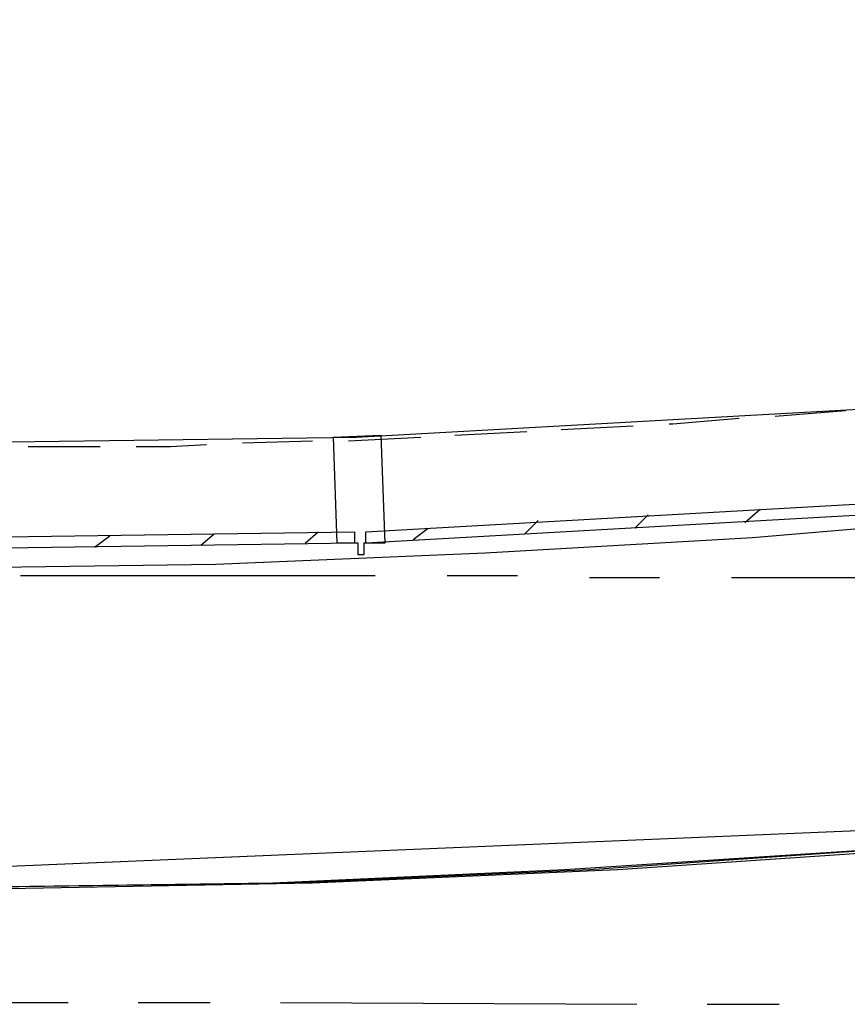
# Model space of a CAD drawing. Header units: feet. Extents: x -79 to 198, y -22 to 181.
# Tile 16 of 256: x 64.87 to 70.69, y 6.74 to 13.66. Entities that reach past the tile are written whole.
import ezdxf

# ---------------------------------------------------------------- set-up
doc = ezdxf.new("R2010")
doc.units = ezdxf.units.FT
doc.layers.add('A-AREA-UNIDAD', color=30, linetype='CONTINUOUS')
doc.layers.add('A-LINEA', color=7, linetype='CONTINUOUS')

msp = doc.modelspace()

# ---------------------------------------------------------------- linework, layer by layer
at = {"layer": 'A-AREA-UNIDAD'}
msp.add_lwpolyline([(64.128, 7.68), (70.88, 7.9644), (70.96, 8.16), (75.36, 8.6044), (81.088, 9.6), (81.12, 9.8489), (82.208, 9.8489), (84.832, 10.4889), (90.912, 12.32), (96.4, 14.4356), (102.112, 17.1556), (106.72, 19.7689), (110.72, 22.3644)], dxfattribs=at)
at = {"layer": 'A-LINEA'}
for p, q in [((70.1867, 10.8711), (70.68, 10.9111)), ((68.68, 10.7778), (69.1867, 10.8044)), ((67.9333, 10.7378), (68.44, 10.7644)), ((64.9333, 10.6578), (65.44, 10.6578)), ((66.44, 10.6844), (66.9333, 10.6978)), ((67.1867, 10.6978), (67.6933, 10.7244)), ((69.2, 10.0844), (69.2933, 10.1778)), ((69.9733, 10.1244), (70.08, 10.2178)), ((68.4267, 10.0444), (68.52, 10.1378)), ((66.1467, 9.9644), (66.24, 10.0444)), ((66.88, 9.9778), (66.9733, 10.0578)), ((67.64, 10.0044), (67.7467, 10.0844)), ((65.4, 9.9511), (65.5067, 10.0311)), ((64.88, 9.7511), (67.3733, 9.7511)), ((67.88, 9.7511), (68.3733, 9.7511)), ((68.88, 9.7378), (69.3733, 9.7378)), ((69.88, 9.7378), (72.3733, 9.7378)), ((64.7067, 6.7511), (65.2133, 6.7511)), ((65.7067, 6.7511), (66.2133, 6.7511)), ((66.7067, 6.7511), (69.2133, 6.7378)), ((69.7067, 6.7378), (70.2133, 6.7378))]:
    msp.add_line(p, q, dxfattribs=at)
for points in [[(64.7867, 7.5511), (66.9333, 7.5911), (69.08, 7.6844), (71.2267, 7.8311), (73.36, 8.0311), (75.4933, 8.2844), (77.6267, 8.5911), (79.7333, 8.9511), (81.8533, 9.3644), (83.9467, 9.8311), (86.0267, 10.3511), (88.0933, 10.9244), (90.1467, 11.5511), (92.1867, 12.2311), (94.2133, 12.9511), (96.2133, 13.7378), (98.1867, 14.5644), (100.1467, 15.4444), (102.0933, 16.3644), (104, 17.3378), (105.8933, 18.3644), (107.7467, 19.4311), (109.5867, 20.5511), (111.3867, 21.7111)], [(44.16, 11.5378), (46.88, 11.1378), (49.6133, 10.7911), (52.36, 10.4844), (55.1067, 10.2444), (57.8533, 10.0444), (60.6, 9.8978), (62.48, 9.8311), (64.3733, 9.8044), (66.2533, 9.8311), (68.1467, 9.9111), (70.0267, 10.0178), (71.9067, 10.1778)], [(64.6933, 7.5644), (66.7867, 7.5911), (68.88, 7.6844), (70.9733, 7.8311), (73.0533, 8.0178), (75.1333, 8.2578), (77.2133, 8.5644), (79.28, 8.9111), (81.3333, 9.3111), (83.3867, 9.7644), (85.4133, 10.2711), (87.44, 10.8311), (89.44, 11.4311)], [(64.6, 7.5644), (66.6533, 7.5911), (68.7067, 7.6844), (70.76, 7.8178), (72.8, 8.0044), (74.84, 8.2444), (76.88, 8.5378), (78.9067, 8.8844), (80.92, 9.2844), (82.92, 9.7244), (84.92, 10.2178), (86.8933, 10.7644), (88.8667, 11.3511)], [(64.6, 7.5644), (66.6533, 7.5911), (68.7067, 7.6844), (70.76, 7.8178), (72.8, 8.0044), (74.84, 8.2444), (76.88, 8.5378), (78.9067, 8.8844), (80.92, 9.2844), (82.92, 9.7244), (84.92, 10.2178), (86.8933, 10.7644), (88.8667, 11.3511)], [(63.4133, 10.6711), (67.24, 10.7244), (71.0667, 10.9378)], [(69.44, 10.8178), (69.4667, 10.8178), (69.9333, 10.8578)], [(67.44, 9.9778), (67.2933, 9.9778), (67.2933, 9.8978), (67.2533, 9.8978), (67.2533, 9.9778), (67.1067, 9.9778), (67.08, 10.7244), (67.4133, 10.7378), (67.44, 9.9778)], [(65.6933, 10.6578), (65.9333, 10.6578), (66.1867, 10.6711)], [(67.3067, 10.0578), (71.08, 10.2711), (71.08, 10.1911), (67.3067, 9.9778), (67.3067, 10.0578)], [(63.4533, 10.0044), (67.2267, 10.0578), (67.2267, 9.9778), (63.4533, 9.9244), (63.4533, 10.0044)]]:
    msp.add_lwpolyline(points, dxfattribs=at)

doc.saveas('drawing.dxf')
